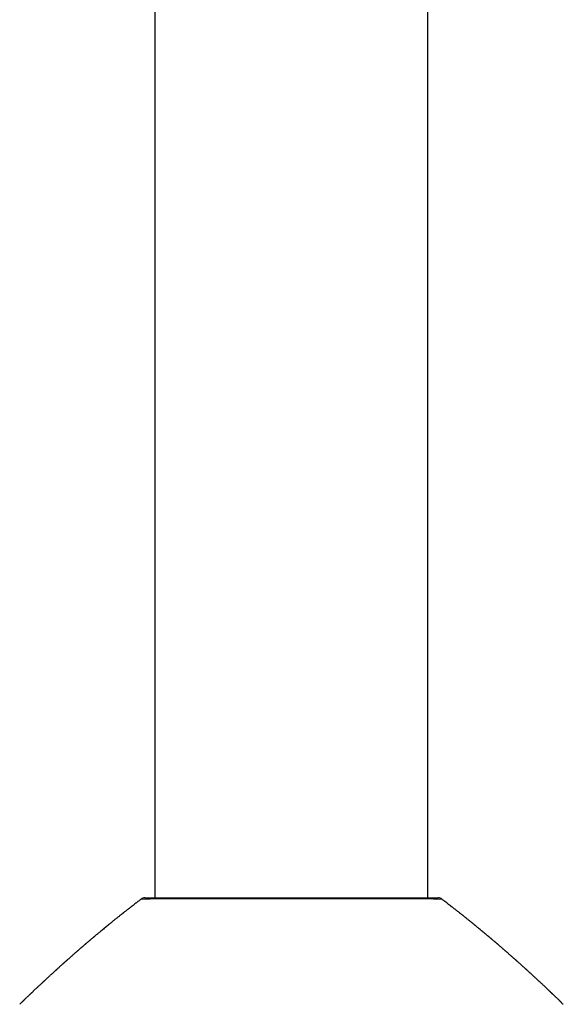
# Model space of a CAD drawing. Header units: millimetres. Extents: x 8 to 811, y 12 to 917.
# Tile 53 of 74: x 353 to 398, y 751 to 834. Entities that reach past the tile are written whole.
import ezdxf

# ---------------------------------------------------------------- set-up
doc = ezdxf.new("R2010")
doc.units = ezdxf.units.MM

msp = doc.modelspace()

# ---------------------------------------------------------------- linework, layer by layer
at = {"color": 7, "linetype": 'Continuous', "lineweight": 30}
for p, q in [((363.919, 856.576), (363.919, 760.328)), ((386.869, 760.328), (386.869, 856.576)), ((362.761, 760.226), (362.761, 760.226)), ((388.027, 760.227), (388.027, 760.227))]:
    msp.add_line(p, q, dxfattribs=at)
for centre, start, end in [((363.062, 759.828), 89.99999, 127.06918), ((387.727, 759.828), 53.00119, 89.99891)]:
    msp.add_arc(centre, 0.5, start, end, dxfattribs=at)
for points, knots in [([(362.76, 760.227), (362.734, 760.207), (362.644, 760.139), (362.494, 760.025), (362.316, 759.888), (362.15, 759.761), (361.998, 759.643), (361.86, 759.536), (361.737, 759.44), (361.628, 759.355), (361.53, 759.278), (361.443, 759.21), (361.368, 759.151), (361.305, 759.101), (361.253, 759.06), (361.211, 759.027), (361.179, 759.001), (361.151, 758.98), (361.117, 758.953), (361.07, 758.915), (361.007, 758.865), (360.933, 758.807), (360.849, 758.74), (360.756, 758.665), (360.656, 758.585), (360.552, 758.501), (360.461, 758.428), (360.383, 758.365), (360.318, 758.313), (360.254, 758.261), (360.193, 758.211), (360.14, 758.168), (360.098, 758.133), (360.066, 758.108), (360.045, 758.09), (360.027, 758.075), (360.005, 758.058), (359.976, 758.034), (359.939, 758.004), (359.895, 757.968), (359.848, 757.93), (359.799, 757.89), (359.75, 757.849), (359.701, 757.809), (359.622, 757.744), (359.513, 757.654), (359.387, 757.549), (359.274, 757.456), (359.175, 757.373), (359.076, 757.291), (358.979, 757.209), (358.896, 757.14), (358.831, 757.085), (358.788, 757.048), (358.758, 757.023), (358.738, 757.007), (358.724, 756.995), (358.706, 756.979), (358.681, 756.958), (358.643, 756.926), (358.592, 756.883), (358.533, 756.833), (358.478, 756.786), (358.429, 756.744), (358.386, 756.708), (358.343, 756.671), (358.296, 756.632), (358.243, 756.586), (358.185, 756.537), (358.135, 756.494), (358.097, 756.462), (358.074, 756.442), (358.055, 756.425), (358.035, 756.408), (358.008, 756.385), (357.968, 756.35), (357.914, 756.304), (357.853, 756.252), (357.794, 756.201), (357.739, 756.153), (357.687, 756.108), (357.631, 756.06), (357.572, 756.009), (357.512, 755.956), (357.46, 755.911), (357.414, 755.871), (357.374, 755.836), (357.338, 755.805), (357.304, 755.775), (357.271, 755.746), (357.232, 755.712), (357.185, 755.671), (357.127, 755.62), (357.063, 755.564), (356.993, 755.502), (356.919, 755.437), (356.841, 755.368), (356.766, 755.302), (356.695, 755.239), (356.631, 755.182), (356.573, 755.131), (356.528, 755.091), (356.496, 755.062), (356.475, 755.044), (356.458, 755.028), (356.436, 755.008), (356.405, 754.981), (356.366, 754.946), (356.324, 754.909), (356.283, 754.871), (356.242, 754.835), (356.202, 754.799), (356.162, 754.763), (356.105, 754.712), (356.028, 754.643), (355.927, 754.552), (355.837, 754.471), (355.764, 754.404), (355.712, 754.357), (355.669, 754.317), (355.633, 754.285), (355.603, 754.258), (355.575, 754.233), (355.543, 754.203), (355.501, 754.165), (355.454, 754.122), (355.403, 754.076), (355.351, 754.028), (355.292, 753.974), (355.227, 753.915), (355.155, 753.849), (355.081, 753.78), (355.005, 753.71), (354.926, 753.637), (354.847, 753.564), (354.778, 753.5), (354.722, 753.448), (354.681, 753.41), (354.647, 753.379), (354.619, 753.352), (354.591, 753.326), (354.558, 753.295), (354.517, 753.258), (354.471, 753.214), (354.413, 753.16), (354.345, 753.097), (354.267, 753.024), (354.193, 752.954), (354.125, 752.891), (354.07, 752.839), (354.024, 752.795), (353.981, 752.755), (353.936, 752.712), (353.884, 752.664), (353.827, 752.609), (353.77, 752.556), (353.715, 752.504), (353.663, 752.454), (353.609, 752.403), (353.558, 752.355), (353.514, 752.312), (353.481, 752.281), (353.46, 752.26), (353.443, 752.245), (353.425, 752.227), (353.399, 752.202), (353.365, 752.17), (353.306, 752.114), (353.229, 752.04), (353.145, 751.959), (353.073, 751.891), (353.015, 751.834), (352.963, 751.785), (352.921, 751.744), (352.891, 751.715), (352.87, 751.695), (352.854, 751.679), (352.835, 751.661), (352.811, 751.637), (352.779, 751.607), (352.739, 751.568), (352.689, 751.519), (352.627, 751.459), (352.576, 751.41), (352.547, 751.382), (352.543, 751.378)], [0, 0, 0, 0, 0.0074257, 0.0253443, 0.0420606, 0.0575807, 0.0719101, 0.0850537, 0.0963641, 0.1066276, 0.1158469, 0.1240247, 0.1311631, 0.1369665, 0.141841, 0.1457876, 0.1488074, 0.1510759, 0.1535362, 0.1585201, 0.1644802, 0.171444, 0.1794172, 0.1883986, 0.198041, 0.2079208, 0.218037, 0.2240819, 0.2302081, 0.2364157, 0.242494, 0.2476161, 0.2516988, 0.2545967, 0.2565714, 0.2578512, 0.2598357, 0.2627631, 0.2662424, 0.2705002, 0.2751416, 0.2798125, 0.2845131, 0.2892434, 0.2940033, 0.3072463, 0.3206957, 0.3302937, 0.3398437, 0.3493456, 0.3587995, 0.3680635, 0.3732882, 0.3775269, 0.3807802, 0.3819722, 0.383143, 0.3849074, 0.3873094, 0.3903489, 0.3960477, 0.402026, 0.4074037, 0.412181, 0.416358, 0.4199349, 0.4246915, 0.4298623, 0.4355024, 0.4415468, 0.4443301, 0.4466085, 0.4483819, 0.4499825, 0.4525014, 0.4560238, 0.4619164, 0.4680728, 0.4738633, 0.4792879, 0.4843466, 0.4890396, 0.4956754, 0.5014983, 0.5067928, 0.5110913, 0.5149852, 0.5184789, 0.5217192, 0.5248101, 0.5283943, 0.5331395, 0.5387678, 0.5452419, 0.5521787, 0.5594781, 0.5671402, 0.575165, 0.5815912, 0.5882113, 0.5940954, 0.5987465, 0.6015358, 0.6035639, 0.6049476, 0.6068442, 0.6099816, 0.6140889, 0.6183324, 0.6224808, 0.6265343, 0.6304926, 0.6343632, 0.6383526, 0.6474058, 0.6573992, 0.6683331, 0.6742573, 0.6793983, 0.6837511, 0.6873155, 0.6900914, 0.6925482, 0.6956806, 0.6999441, 0.7048715, 0.7099536, 0.7151635, 0.7205012, 0.7274949, 0.7347054, 0.7421416, 0.7498041, 0.7576936, 0.7658106, 0.7737449, 0.7785769, 0.782693, 0.7860932, 0.7887772, 0.7913129, 0.7946186, 0.7987495, 0.8035925, 0.8086746, 0.8162587, 0.8242243, 0.8321153, 0.8389329, 0.8446458, 0.8489184, 0.8530147, 0.857523, 0.8627729, 0.8687096, 0.8749909, 0.8801266, 0.8854386, 0.8909272, 0.8964353, 0.9010205, 0.9045256, 0.9063644, 0.9076938, 0.9094746, 0.9121174, 0.9156225, 0.9198958, 0.9299118, 0.9393479, 0.9457328, 0.9518215, 0.9572573, 0.9616069, 0.9648687, 0.9665325, 0.9678978, 0.9698094, 0.9723338, 0.9755004, 0.9795445, 0.9845174, 0.9910608, 0.9987292, 1, 1, 1, 1]), ([(363.063, 760.328), (363.063, 760.328), (363.064, 760.328), (363.085, 760.328), (363.12, 760.328), (363.164, 760.328), (363.213, 760.328), (363.271, 760.328), (363.339, 760.328), (363.418, 760.328), (363.509, 760.328), (363.609, 760.328), (363.729, 760.328), (363.873, 760.328), (364.043, 760.328), (364.228, 760.328), (364.429, 760.328), (364.645, 760.328), (364.858, 760.328), (365.067, 760.328), (365.267, 760.328), (365.476, 760.328), (365.712, 760.328), (365.978, 760.328), (366.278, 760.328), (366.589, 760.328), (366.913, 760.328), (367.248, 760.328), (367.57, 760.328), (367.876, 760.328), (368.163, 760.328), (368.456, 760.328), (368.781, 760.328), (369.141, 760.328), (369.537, 760.328), (369.94, 760.328), (370.351, 760.328), (370.769, 760.328), (371.164, 760.328), (371.532, 760.328), (371.874, 760.328), (372.219, 760.328), (372.598, 760.328), (373.01, 760.328), (373.458, 760.328), (373.871, 760.328), (374.249, 760.328), (374.589, 760.328), (374.929, 760.328), (375.273, 760.328), (375.625, 760.328), (375.983, 760.328), (376.34, 760.328), (376.722, 760.328), (377.127, 760.328), (377.554, 760.328), (377.981, 760.328), (378.405, 760.328), (378.828, 760.328), (379.252, 760.328), (379.675, 760.328), (380.098, 760.328), (380.515, 760.328), (380.924, 760.328), (381.326, 760.328), (381.692, 760.328), (382.024, 760.328), (382.323, 760.328), (382.617, 760.328), (382.93, 760.328), (383.26, 760.328), (383.604, 760.328), (383.938, 760.328), (384.259, 760.328), (384.569, 760.328), (384.845, 760.328), (385.09, 760.328), (385.307, 760.328), (385.516, 760.328), (385.734, 760.328), (385.959, 760.328), (386.186, 760.328), (386.382, 760.328), (386.549, 760.328), (386.69, 760.328), (386.823, 760.328), (386.948, 760.328), (387.066, 760.328), (387.177, 760.328), (387.277, 760.328), (387.376, 760.328), (387.47, 760.328), (387.554, 760.328), (387.617, 760.328), (387.662, 760.328), (387.693, 760.328), (387.713, 760.328), (387.725, 760.328), (387.725, 760.328), (387.725, 760.328)], [0, 0, 0, 0, 0.008892, 0.020625, 0.032354, 0.041221, 0.050087, 0.058815, 0.067544, 0.076792, 0.086045, 0.095297, 0.104545, 0.116264, 0.127987, 0.139705, 0.151424, 0.163146, 0.174865, 0.184106, 0.193352, 0.202598, 0.211839, 0.223549, 0.235263, 0.246973, 0.258683, 0.270397, 0.282107, 0.291342, 0.30058, 0.309818, 0.319053, 0.330774, 0.3425, 0.354221, 0.365943, 0.377669, 0.389392, 0.398636, 0.407883, 0.417131, 0.426376, 0.438098, 0.449825, 0.461548, 0.470408, 0.479269, 0.487995, 0.496722, 0.505964, 0.51521, 0.524456, 0.533698, 0.54487, 0.556046, 0.567219, 0.578516, 0.589817, 0.601115, 0.612833, 0.624555, 0.636274, 0.647992, 0.659714, 0.671432, 0.680674, 0.68992, 0.699165, 0.708407, 0.720123, 0.731842, 0.743557, 0.755273, 0.766993, 0.778708, 0.787947, 0.79719, 0.806433, 0.815673, 0.827396, 0.839123, 0.850847, 0.859708, 0.868569, 0.877296, 0.886023, 0.895268, 0.904517, 0.913766, 0.923011, 0.934747, 0.946487, 0.958224, 0.967094, 0.975965, 0.984701, 0.993438, 1, 1, 1, 1]), ([(398.249, 751.376), (398.23, 751.394), (398.192, 751.431), (398.138, 751.484), (398.09, 751.531), (398.051, 751.569), (398.019, 751.599), (397.994, 751.624), (397.973, 751.644), (397.955, 751.662), (397.929, 751.687), (397.891, 751.723), (397.836, 751.776), (397.771, 751.839), (397.697, 751.91), (397.632, 751.973), (397.578, 752.024), (397.537, 752.064), (397.495, 752.104), (397.453, 752.144), (397.415, 752.181), (397.384, 752.211), (397.362, 752.232), (397.345, 752.247), (397.33, 752.262), (397.312, 752.279), (397.286, 752.304), (397.251, 752.337), (397.209, 752.378), (397.163, 752.422), (397.116, 752.466), (397.072, 752.508), (397.028, 752.549), (396.976, 752.599), (396.917, 752.655), (396.854, 752.714), (396.799, 752.766), (396.748, 752.814), (396.695, 752.864), (396.634, 752.921), (396.565, 752.987), (396.49, 753.057), (396.419, 753.123), (396.355, 753.183), (396.3, 753.234), (396.25, 753.281), (396.209, 753.32), (396.175, 753.351), (396.144, 753.379), (396.109, 753.412), (396.066, 753.452), (396.007, 753.507), (395.934, 753.575), (395.85, 753.652), (395.768, 753.728), (395.688, 753.801), (395.611, 753.872), (395.544, 753.934), (395.487, 753.986), (395.438, 754.031), (395.389, 754.076), (395.34, 754.121), (395.292, 754.164), (395.249, 754.204), (395.214, 754.236), (395.189, 754.258), (395.17, 754.275), (395.151, 754.293), (395.128, 754.314), (395.099, 754.34), (395.065, 754.371), (395.025, 754.408), (394.98, 754.448), (394.912, 754.509), (394.827, 754.586), (394.729, 754.675), (394.638, 754.757), (394.548, 754.838), (394.475, 754.903), (394.418, 754.954), (394.382, 754.986), (394.35, 755.014), (394.327, 755.035), (394.309, 755.051), (394.293, 755.065), (394.273, 755.083), (394.245, 755.108), (394.21, 755.139), (394.169, 755.176), (394.122, 755.217), (394.051, 755.28), (393.962, 755.359), (393.858, 755.45), (393.766, 755.532), (393.683, 755.604), (393.612, 755.667), (393.554, 755.718), (393.506, 755.76), (393.463, 755.797), (393.417, 755.837), (393.365, 755.883), (393.304, 755.936), (393.235, 755.996), (393.161, 756.06), (393.081, 756.129), (392.997, 756.202), (392.907, 756.279), (392.831, 756.345), (392.772, 756.396), (392.735, 756.428), (392.705, 756.453), (392.679, 756.476), (392.647, 756.502), (392.609, 756.535), (392.564, 756.574), (392.503, 756.625), (392.426, 756.691), (392.328, 756.775), (392.243, 756.847), (392.174, 756.905), (392.129, 756.943), (392.092, 756.975), (392.062, 757), (392.036, 757.022), (392.008, 757.045), (391.974, 757.074), (391.933, 757.108), (391.884, 757.149), (391.829, 757.195), (391.771, 757.244), (391.713, 757.293), (391.583, 757.401), (391.382, 757.568), (391.18, 757.735), (391.047, 757.845), (390.985, 757.895), (390.924, 757.946), (390.866, 757.993), (390.816, 758.033), (390.778, 758.064), (390.753, 758.085), (390.735, 758.1), (390.718, 758.114), (390.694, 758.133), (390.662, 758.159), (390.623, 758.191), (390.576, 758.229), (390.51, 758.282), (390.428, 758.348), (390.333, 758.425), (390.24, 758.5), (390.148, 758.574), (390.058, 758.646), (389.973, 758.714), (389.894, 758.777), (389.824, 758.832), (389.763, 758.881), (389.709, 758.924), (389.668, 758.957), (389.636, 758.982), (389.608, 759.004), (389.576, 759.029), (389.534, 759.062), (389.482, 759.103), (389.418, 759.154), (389.339, 759.216), (389.246, 759.289), (389.14, 759.371), (389.022, 759.464), (388.891, 759.565), (388.751, 759.674), (388.601, 759.789), (388.443, 759.911), (388.273, 760.041), (388.133, 760.147), (388.05, 760.21), (388.027, 760.227)], [0, 0, 0, 0, 0.005783, 0.011708, 0.016652, 0.020616, 0.023846, 0.026309, 0.028429, 0.030205, 0.032049, 0.036341, 0.041916, 0.04876, 0.056418, 0.064663, 0.068711, 0.072887, 0.07719, 0.081621, 0.085751, 0.088959, 0.091136, 0.092507, 0.093907, 0.095788, 0.098148, 0.101856, 0.106344, 0.111193, 0.115898, 0.120459, 0.124874, 0.129145, 0.136388, 0.142808, 0.148206, 0.15315, 0.1584, 0.164434, 0.171536, 0.17947, 0.187165, 0.193056, 0.198712, 0.203922, 0.208124, 0.211287, 0.213979, 0.217476, 0.221811, 0.226985, 0.235372, 0.243922, 0.252191, 0.260181, 0.267893, 0.275337, 0.280281, 0.2852, 0.290092, 0.294958, 0.299798, 0.304368, 0.308017, 0.310211, 0.311828, 0.313581, 0.315912, 0.318822, 0.322242, 0.326219, 0.330754, 0.335586, 0.346385, 0.356159, 0.36491, 0.373617, 0.382869, 0.38667, 0.390482, 0.393638, 0.395993, 0.397417, 0.398763, 0.400797, 0.403524, 0.406944, 0.411056, 0.415859, 0.42087, 0.43207, 0.442239, 0.451378, 0.459487, 0.466502, 0.472364, 0.476683, 0.480644, 0.484957, 0.490067, 0.496062, 0.502944, 0.510168, 0.517916, 0.526179, 0.534958, 0.544143, 0.548593, 0.552185, 0.55492, 0.557238, 0.559936, 0.564056, 0.56849, 0.57307, 0.581611, 0.591017, 0.601581, 0.606448, 0.610928, 0.614592, 0.617441, 0.619491, 0.62218, 0.625463, 0.629341, 0.634155, 0.639596, 0.645194, 0.650844, 0.656544, 0.682616, 0.708898, 0.71487, 0.720801, 0.72669, 0.732474, 0.737317, 0.740959, 0.743399, 0.744542, 0.746069, 0.748338, 0.75135, 0.755105, 0.759605, 0.764743, 0.773961, 0.783017, 0.791911, 0.800643, 0.809213, 0.817439, 0.824887, 0.831502, 0.837327, 0.842378, 0.846682, 0.849137, 0.851402, 0.854417, 0.858358, 0.863224, 0.869018, 0.876609, 0.885368, 0.895296, 0.906398, 0.918677, 0.932137, 0.945914, 0.96075, 0.976649, 0.993618, 1, 1, 1, 1])]:
    msp.add_open_spline(points, degree=3, knots=knots, dxfattribs=at)
at = {"color": 252, "linetype": 'Continuous', "lineweight": 0}
msp.add_open_spline([(388.027, 760.227), (388.027, 760.227), (388.029, 760.227), (388.016, 760.228), (387.989, 760.229), (387.947, 760.229), (387.892, 760.23), (387.824, 760.231), (387.745, 760.232), (387.651, 760.232), (387.539, 760.233), (387.409, 760.234), (387.263, 760.235), (387.105, 760.236), (386.938, 760.236), (386.762, 760.237), (386.573, 760.238), (386.375, 760.239), (386.168, 760.239), (385.946, 760.24), (385.703, 760.24), (385.439, 760.241), (385.162, 760.242), (384.879, 760.242), (384.592, 760.243), (384.302, 760.244), (384.001, 760.244), (383.695, 760.245), (383.385, 760.245), (383.06, 760.246), (382.714, 760.246), (382.346, 760.246), (381.969, 760.247), (381.592, 760.247), (381.217, 760.248), (380.844, 760.248), (380.465, 760.248), (380.086, 760.249), (379.707, 760.249), (379.351, 760.249), (379.013, 760.249), (378.694, 760.25), (378.371, 760.25), (378.046, 760.25), (377.719, 760.25), (377.389, 760.25), (377.058, 760.25), (376.689, 760.25), (376.282, 760.25), (375.837, 760.25), (375.391, 760.25), (374.954, 760.25), (374.528, 760.25), (374.113, 760.25), (373.699, 760.25), (373.293, 760.25), (372.895, 760.25), (372.49, 760.25), (372.073, 760.25), (371.645, 760.249), (371.221, 760.249), (370.811, 760.249), (370.417, 760.249), (370.037, 760.248), (369.662, 760.248), (369.298, 760.247), (368.947, 760.247), (368.594, 760.247), (368.236, 760.246), (367.873, 760.246), (367.519, 760.245), (367.182, 760.245), (366.863, 760.244), (366.56, 760.244), (366.267, 760.243), (365.988, 760.243), (365.722, 760.242), (365.461, 760.241), (365.201, 760.241), (364.944, 760.24), (364.699, 760.239), (364.472, 760.239), (364.264, 760.238), (364.072, 760.237), (363.893, 760.236), (363.728, 760.236), (363.579, 760.235), (363.438, 760.234), (363.305, 760.233), (363.183, 760.233), (363.075, 760.232), (362.985, 760.231), (362.912, 760.23), (362.853, 760.229), (362.809, 760.229), (362.778, 760.228), (362.762, 760.227), (362.761, 760.227), (362.761, 760.226)], degree=3, knots=[0, 0, 0, 0, 0.003267, 0.014595, 0.025131, 0.035667, 0.04625, 0.056832, 0.066927, 0.077032, 0.088282, 0.099531, 0.110837, 0.122144, 0.13266, 0.143176, 0.153738, 0.164301, 0.174376, 0.184462, 0.195697, 0.206931, 0.218222, 0.229512, 0.240012, 0.250513, 0.261059, 0.271606, 0.281667, 0.291737, 0.302969, 0.314201, 0.325489, 0.336776, 0.347273, 0.357769, 0.368312, 0.378855, 0.388912, 0.398979, 0.407355, 0.415737, 0.424146, 0.432554, 0.440985, 0.449417, 0.457874, 0.466338, 0.477568, 0.488797, 0.500084, 0.51137, 0.521867, 0.532364, 0.542906, 0.553449, 0.563505, 0.573571, 0.584803, 0.596036, 0.607325, 0.618613, 0.629113, 0.639612, 0.650158, 0.660703, 0.670763, 0.680832, 0.69206, 0.703288, 0.714571, 0.725855, 0.736348, 0.746841, 0.757381, 0.767921, 0.777974, 0.788038, 0.799283, 0.810527, 0.821828, 0.833128, 0.843636, 0.854145, 0.8647, 0.875254, 0.885323, 0.895402, 0.906664, 0.917926, 0.929245, 0.940564, 0.95109, 0.961616, 0.972188, 0.982759, 0.992844, 1, 1, 1, 1], dxfattribs=at)

doc.saveas('drawing.dxf')
